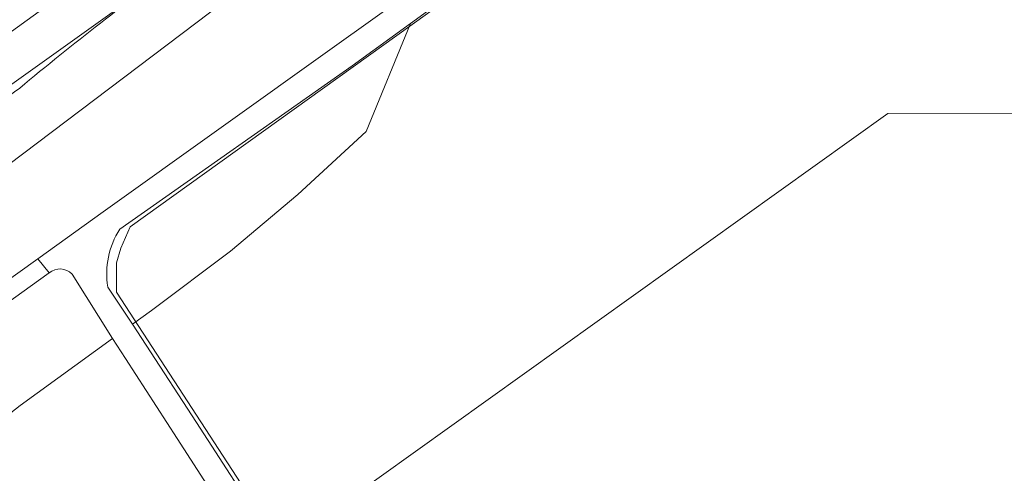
# Model space of a CAD drawing. Header units: metres. Extents: x 237319 to 238937, y 510065 to 511489.
# Tile 35 of 176: x 237935 to 238033, y 510769 to 510814. Entities that reach past the tile are written whole.
import ezdxf

# ---------------------------------------------------------------- set-up
doc = ezdxf.new("R2010")
doc.units = ezdxf.units.M
for name, color, linetype, lineweight in [('B-WE-FV-GELEIDING_WILDRASTER-G', 252, 'Continuous', 18), ('B-WE-GR-BEPLANTING_CULTUUR_BOSPLANTSOEN-GV', 252, 'Continuous', 18), ('B-WE-IE-TERREINAFSCHEIDING_KUNSTMATIG_HEKWERK-G', 252, 'IE-TERREINAFSCHEIDING_KUNSTMATIG-SO', 18), ('B-WE-KG-GRENS_PERCEEL-GV', 252, 'Continuous', 18), ('B-WE-OG-TERREIN_BEGROEID-GV', 252, 'Continuous', 18), ('B-WE-VH-GESLOTENVERHARDING-GV', 252, 'Continuous', 18)]:
    doc.layers.add(name, color=color, linetype=linetype, lineweight=lineweight)
doc.linetypes.add('IE-TERREINAFSCHEIDING_KUNSTMATIG-SO', pattern='A,4,[82,NLCS.SHX,S=0.75,R=90,X=0,Y=0],4,-2', length=10)

# ---------------------------------------------------------------- blocks, each defined once
blk = doc.blocks.new('brk-2025')
at = {"layer": 'B-WE-KG-GRENS_PERCEEL-GV', "flags": 128}
for points in [[(237524.492, 510519.535), (237622.889, 510589.989), (237627.349, 510591.309), (237634.559, 510596.58), (237643.009, 510601.9), (237763.725, 510689.375), (238008.479, 510866.606), (238064.227, 510905.568)], [(238064.227, 510905.568), (238008.479, 510866.606), (237763.725, 510689.375), (237643.009, 510601.9), (237634.559, 510596.58), (237627.349, 510591.309), (237622.889, 510589.989), (237524.492, 510519.535)], [(237600.64, 510568.089), (237611.019, 510574.879), (237620.039, 510580.69), (237618.739, 510582.819), (237627.399, 510588.6), (237643.158, 510595.841), (237644.098, 510596.531), (237651.951, 510602.228), (237770.415, 510688.166), (237788.284, 510700.857), (237805.434, 510713.438), (237809.899, 510716.826), (237815.434, 510721.026), (237847.853, 510745.629), (237854.973, 510750.87), (237872.762, 510763.63), (237984.549, 510843.585), (238034.938, 510879.617)], [(238068.573, 510901.466), (237820.655, 510713.893), (237815.434, 510721.026), (237809.899, 510716.826), (237815.112, 510709.782), (237651.677, 510594.664)]]:
    blk.add_lwpolyline(points, dxfattribs=at)
blk.add_lwpolyline([(237815.434, 510721.026), (237820.655, 510713.893), (238068.573, 510901.466), (238067.104, 510902.853), (238049.697, 510889.958), (238034.938, 510879.617), (237984.549, 510843.585), (237872.762, 510763.63), (237854.973, 510750.87), (237847.853, 510745.629)], close=True, dxfattribs=at)
blk = doc.blocks.new('bgt-2025')
at = {"layer": 'B-WE-GR-BEPLANTING_CULTUUR_BOSPLANTSOEN-GV', "flags": 128}
for points in [[(237916.372, 510775.118), (237918.841, 510777.294), (237936.79, 510790.153), (237943.271, 510794.831), (237966.527, 510811.462), (237976.324, 510818.483), (237990.161, 510828.417), (238005.269, 510839.228), (238021.208, 510850.703)], [(237943.746, 510787.332), (237946.218, 510783.637), (237948.09, 510784.987), (237955.941, 510790.891), (237962.657, 510796.533), (237969.443, 510802.81), (237973.841, 510813.588)], [(237973.841, 510813.588), (237968.04, 510809.35), (237944.932, 510793.084)], [(237914.534, 510765.262), (237923.26, 510767.139), (237928.537, 510770.468), (237935.015, 510775.555), (237944.222, 510782.196), (237940.197, 510788.626)], [(237937.906, 510788.743), (237929.129, 510782.436), (237919.726, 510775.733), (237917.453, 510773.809), (237916.232, 510772.24)]]:
    blk.add_lwpolyline(points, dxfattribs=at)
at = {"layer": 'B-WE-GR-BEPLANTING_CULTUUR_BOSPLANTSOEN-GV'}
for points in [[(237951.266, 510819.799, 0.017769), (237934.982, 510807.145)], [(237934.982, 510807.145, -0.012167), (237918.472, 510795.952)], [(237944.932, 510793.084, 0.185334), (237943.746, 510787.332)], [(237940.197, 510788.626, 0.392429), (237937.906, 510788.743)]]:
    blk.add_lwpolyline(points, format="xyb", dxfattribs=at)
at = {"layer": 'B-WE-IE-TERREINAFSCHEIDING_KUNSTMATIG_HEKWERK-G', "flags": 128}
for points in [[(238081.681, 510797.981), (237987.306, 510731.02), (237985.144, 510730.034), (237982.187, 510730.148), (237980.821, 510731.096), (237944.615, 510786.825), (237944.615, 510788.408), (237944.615, 510789.747), (237945.042, 510791.208), (237945.955, 510793.339), (238009.47, 510838.973), (238022.841, 510838.662), (238028.035, 510839.188), (238035.646, 510844.982), (238035.761, 510857.643), (238053.794, 510870.709), (238055.784, 510871.206), (238057.238, 510871.015), (238059.381, 510869.905), (238078.958, 510842.963), (238093.22, 510823.381), (238091.537, 510818.523), (238088.667, 510816.649)], [(237963.516, 510763.202), (238021.33, 510804.617), (238075.766, 510804.739), (238082.224, 510809.203)]]:
    blk.add_lwpolyline(points, dxfattribs=at)
at = {"layer": 'B-WE-OG-TERREIN_BEGROEID-GV', "flags": 128}
for points in [[(238053.113, 510870.556), (238038.079, 510859.742), (238022.006, 510848.214), (238006.51, 510837.061), (237991.264, 510826.144), (237977.605, 510816.339), (237973.841, 510813.588), (237969.443, 510802.81), (237962.657, 510796.533), (237955.941, 510790.891), (237948.09, 510784.987), (237946.218, 510783.637), (237947.569, 510781.558), (237952.574, 510773.838), (237959.711, 510762.818), (237966.689, 510752.047), (237973.77, 510741.107), (237980.607, 510730.539)], [(237978.565, 510729.105), (237971.692, 510739.732), (237964.629, 510750.663), (237957.579, 510761.512), (237950.635, 510772.243), (237945.492, 510780.229), (237944.222, 510782.196), (237935.015, 510775.555), (237928.537, 510770.468), (237923.26, 510767.139), (237914.534, 510765.262), (237914.037, 510762.214)]]:
    blk.add_lwpolyline(points, dxfattribs=at)
at = {"layer": 'B-WE-OG-TERREIN_BEGROEID-GV'}
for points in [[(237934.982, 510807.145, -0.017769), (237951.266, 510819.799)], [(237918.472, 510795.952, 0.012167), (237934.982, 510807.145)]]:
    blk.add_lwpolyline(points, format="xyb", dxfattribs=at)
at = {"layer": 'B-WE-VH-GESLOTENVERHARDING-GV', "flags": 128}
for points in [[(238052.108, 510872.867), (238037.212, 510862.168), (238021.208, 510850.703), (238005.269, 510839.228), (237990.161, 510828.417), (237976.324, 510818.483), (237966.527, 510811.462), (237943.271, 510794.831), (237936.79, 510790.153), (237937.906, 510788.743)], [(237944.932, 510793.084), (237968.04, 510809.35), (237973.841, 510813.588), (237977.605, 510816.339), (237991.264, 510826.144), (238006.51, 510837.061), (238022.006, 510848.214), (238038.079, 510859.742), (238053.113, 510870.556)], [(237916.232, 510772.24), (237917.453, 510773.809), (237919.726, 510775.733), (237929.129, 510782.436), (237937.906, 510788.743), (237936.79, 510790.153), (237918.841, 510777.294), (237916.372, 510775.118)], [(237940.197, 510788.626), (237944.222, 510782.196), (237945.492, 510780.229), (237950.635, 510772.243), (237957.579, 510761.512), (237964.629, 510750.663), (237971.692, 510739.732), (237978.565, 510729.105)], [(237980.607, 510730.539), (237973.77, 510741.107), (237966.689, 510752.047), (237959.711, 510762.818), (237952.574, 510773.838), (237947.569, 510781.558), (237946.218, 510783.637), (237943.746, 510787.332)]]:
    blk.add_lwpolyline(points, dxfattribs=at)
at = {"layer": 'B-WE-VH-GESLOTENVERHARDING-GV'}
for points in [[(237943.746, 510787.332, -0.185334), (237944.932, 510793.084)], [(237937.906, 510788.743, -0.392429), (237940.197, 510788.626)]]:
    blk.add_lwpolyline(points, format="xyb", dxfattribs=at)
at = {"layer": 'B-WE-KG-GRENS_PERCEEL-GV'}
blk.add_blockref('brk-2025', (0, 0), dxfattribs=at)

msp = doc.modelspace()

# ---------------------------------------------------------------- block references
at = {"layer": 'B-WE-FV-GELEIDING_WILDRASTER-G'}
msp.add_blockref('bgt-2025', (0, 0), dxfattribs=at)

doc.saveas('drawing.dxf')
